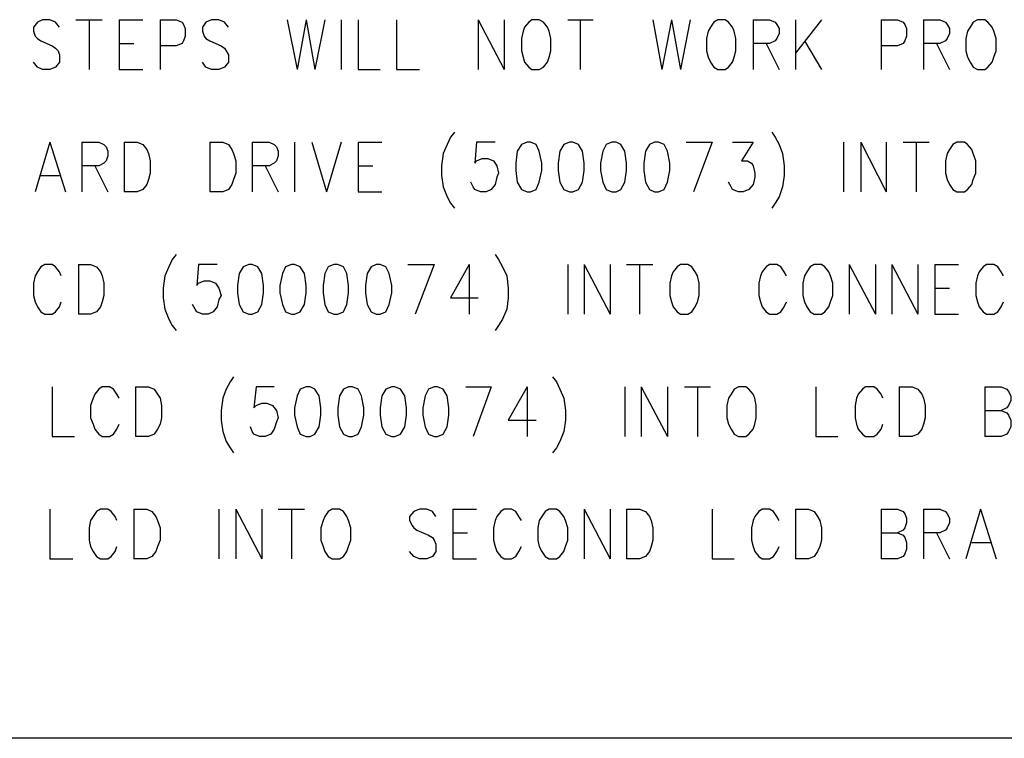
# Model space of a CAD drawing. Extents: x 11.9 to 28.1, y 10.8 to 21.2.
# Tile 2 of 53: x 12.9 to 14.1, y 10.8 to 11.7. Entities that reach past the tile are written whole.
import ezdxf

# ---------------------------------------------------------------- set-up
doc = ezdxf.new("R2010")
doc.units = 0
doc.header["$MEASUREMENT"] = 0
doc.layers.add('LAYNR1', color=2, linetype='Continuous')

msp = doc.modelspace()

# ---------------------------------------------------------------- linework, layer by layer
at = {"layer": 'LAYNR1', "color": 7}
for points in [[(12.933, 11.671), (12.928, 11.677), (12.921, 11.68), (12.912, 11.68), (12.906, 11.677), (12.901, 11.671), (12.901, 11.666)], [(12.953, 11.68), (12.985, 11.68)], [(12.969, 11.68), (12.969, 11.619)], [(13.006, 11.68), (13.006, 11.619)], [(13.006, 11.68), (13.035, 11.68)], [(13.056, 11.68), (13.056, 11.619)], [(13.056, 11.68), (13.076, 11.68), (13.083, 11.677), (13.085, 11.674), (13.087, 11.669), (13.087, 11.66), (13.085, 11.654), (13.083, 11.651), (13.076, 11.648), (13.056, 11.648)], [(13.14, 11.671), (13.135, 11.677), (13.128, 11.68), (13.119, 11.68), (13.112, 11.677), (13.108, 11.671), (13.108, 11.666)], [(13.212, 11.68), (13.224, 11.619)], [(13.235, 11.68), (13.224, 11.619)], [(13.235, 11.68), (13.246, 11.619)], [(13.258, 11.68), (13.246, 11.619)], [(13.278, 11.68), (13.278, 11.619)], [(13.299, 11.68), (13.299, 11.619)], [(13.346, 11.68), (13.346, 11.619)], [(13.446, 11.68), (13.446, 11.619)], [(13.446, 11.68), (13.478, 11.619)], [(13.478, 11.68), (13.478, 11.619)], [(13.512, 11.68), (13.508, 11.677), (13.503, 11.671), (13.501, 11.666)], [(13.533, 11.666), (13.531, 11.671), (13.526, 11.677), (13.521, 11.68), (13.512, 11.68)], [(13.556, 11.68), (13.587, 11.68)], [(13.571, 11.68), (13.571, 11.619)], [(13.66, 11.68), (13.671, 11.619)], [(13.683, 11.68), (13.671, 11.619)], [(13.683, 11.68), (13.694, 11.619)], [(13.706, 11.68), (13.694, 11.619)], [(13.74, 11.68), (13.735, 11.677), (13.731, 11.671), (13.728, 11.666)], [(13.76, 11.666), (13.758, 11.671), (13.753, 11.677), (13.749, 11.68), (13.74, 11.68)], [(13.783, 11.68), (13.783, 11.619)], [(13.783, 11.68), (13.803, 11.68), (13.81, 11.677), (13.812, 11.674), (13.815, 11.669), (13.815, 11.663), (13.812, 11.657), (13.81, 11.654), (13.803, 11.651), (13.783, 11.651)], [(13.835, 11.68), (13.835, 11.619)], [(13.867, 11.68), (13.835, 11.639)], [(13.94, 11.68), (13.94, 11.619)], [(13.94, 11.68), (13.96, 11.68), (13.967, 11.677), (13.969, 11.674), (13.971, 11.669), (13.971, 11.66), (13.969, 11.654), (13.967, 11.651), (13.96, 11.648), (13.94, 11.648)], [(13.992, 11.68), (13.992, 11.619)], [(13.992, 11.68), (14.012, 11.68), (14.019, 11.677), (14.021, 11.674), (14.024, 11.669), (14.024, 11.663), (14.021, 11.657), (14.019, 11.654), (14.012, 11.651), (13.992, 11.651)], [(14.058, 11.68), (14.053, 11.677), (14.049, 11.671), (14.046, 11.666)], [(14.078, 11.666), (14.076, 11.671), (14.071, 11.677), (14.067, 11.68), (14.058, 11.68)], [(12.901, 11.666), (12.903, 11.66), (12.906, 11.657), (12.91, 11.654), (12.924, 11.648), (12.928, 11.645), (12.931, 11.642)], [(13.108, 11.666), (13.11, 11.66), (13.112, 11.657), (13.117, 11.654), (13.131, 11.648), (13.135, 11.645), (13.137, 11.642)], [(13.501, 11.666), (13.499, 11.657), (13.499, 11.642)], [(13.535, 11.642), (13.535, 11.657), (13.533, 11.666)], [(13.728, 11.666), (13.726, 11.657), (13.726, 11.642)], [(13.762, 11.642), (13.762, 11.657), (13.76, 11.666)], [(14.046, 11.666), (14.044, 11.657), (14.044, 11.642)], [(14.081, 11.642), (14.081, 11.657), (14.078, 11.666)], [(13.006, 11.651), (13.024, 11.651)], [(13.799, 11.651), (13.815, 11.619)], [(13.846, 11.654), (13.867, 11.619)], [(14.008, 11.651), (14.024, 11.619)], [(12.931, 11.642), (12.933, 11.637), (12.933, 11.628), (12.928, 11.622), (12.921, 11.619)], [(13.137, 11.642), (13.14, 11.637), (13.14, 11.628), (13.135, 11.622), (13.128, 11.619)], [(13.499, 11.642), (13.501, 11.634), (13.503, 11.628), (13.508, 11.622), (13.512, 11.619)], [(13.521, 11.619), (13.526, 11.622), (13.531, 11.628), (13.533, 11.634), (13.535, 11.642)], [(13.726, 11.642), (13.728, 11.634), (13.731, 11.628), (13.735, 11.622), (13.74, 11.619)], [(13.749, 11.619), (13.753, 11.622), (13.758, 11.628), (13.76, 11.634), (13.762, 11.642)], [(14.044, 11.642), (14.046, 11.634), (14.049, 11.628), (14.053, 11.622), (14.058, 11.619)], [(14.067, 11.619), (14.071, 11.622), (14.076, 11.628), (14.078, 11.634), (14.081, 11.642)], [(12.912, 11.619), (12.906, 11.622), (12.901, 11.628)], [(13.119, 11.619), (13.112, 11.622), (13.108, 11.628)], [(12.921, 11.619), (12.912, 11.619)], [(13.006, 11.619), (13.035, 11.619)], [(13.128, 11.619), (13.119, 11.619)], [(13.299, 11.619), (13.326, 11.619)], [(13.346, 11.619), (13.374, 11.619)], [(13.512, 11.619), (13.521, 11.619)], [(13.74, 11.619), (13.749, 11.619)], [(14.058, 11.619), (14.067, 11.619)], [(13.417, 11.542), (13.412, 11.536), (13.408, 11.527), (13.403, 11.516)], [(13.806, 11.542), (13.81, 11.536), (13.815, 11.527), (13.819, 11.516)], [(12.921, 11.53), (12.903, 11.469)], [(12.921, 11.53), (12.94, 11.469)], [(12.96, 11.53), (12.96, 11.469)], [(12.96, 11.53), (12.981, 11.53), (12.987, 11.527), (12.99, 11.524), (12.992, 11.519), (12.992, 11.513), (12.99, 11.507), (12.987, 11.504), (12.981, 11.501), (12.96, 11.501)], [(13.012, 11.53), (13.012, 11.469)], [(13.012, 11.53), (13.028, 11.53), (13.035, 11.527), (13.04, 11.521), (13.042, 11.516)], [(13.117, 11.53), (13.117, 11.469)], [(13.117, 11.53), (13.133, 11.53), (13.14, 11.527), (13.144, 11.521), (13.146, 11.516)], [(13.169, 11.53), (13.169, 11.469)], [(13.169, 11.53), (13.19, 11.53), (13.196, 11.527), (13.199, 11.524), (13.201, 11.519), (13.201, 11.513), (13.199, 11.507), (13.196, 11.504), (13.19, 11.501), (13.169, 11.501)], [(13.221, 11.53), (13.221, 11.469)], [(13.242, 11.53), (13.26, 11.469)], [(13.278, 11.53), (13.26, 11.469)], [(13.299, 11.53), (13.299, 11.469)], [(13.299, 11.53), (13.328, 11.53)], [(13.467, 11.53), (13.444, 11.53), (13.442, 11.504), (13.444, 11.507), (13.451, 11.51), (13.458, 11.51), (13.465, 11.507), (13.469, 11.501), (13.471, 11.492)], [(13.506, 11.53), (13.499, 11.527), (13.494, 11.519), (13.492, 11.504), (13.492, 11.495), (13.494, 11.481), (13.499, 11.472), (13.506, 11.469)], [(13.51, 11.469), (13.517, 11.472), (13.521, 11.481), (13.524, 11.495), (13.524, 11.504), (13.521, 11.519), (13.517, 11.527), (13.51, 11.53), (13.506, 11.53)], [(13.558, 11.53), (13.551, 11.527), (13.546, 11.519), (13.544, 11.504), (13.544, 11.495), (13.546, 11.481), (13.551, 11.472), (13.558, 11.469)], [(13.562, 11.469), (13.569, 11.472), (13.574, 11.481), (13.576, 11.495), (13.576, 11.504), (13.574, 11.519), (13.569, 11.527), (13.562, 11.53), (13.558, 11.53)], [(13.61, 11.53), (13.603, 11.527), (13.599, 11.519), (13.596, 11.504), (13.596, 11.495), (13.599, 11.481), (13.603, 11.472), (13.61, 11.469)], [(13.615, 11.469), (13.621, 11.472), (13.626, 11.481), (13.628, 11.495), (13.628, 11.504), (13.626, 11.519), (13.621, 11.527), (13.615, 11.53), (13.61, 11.53)], [(13.662, 11.53), (13.656, 11.527), (13.651, 11.519), (13.649, 11.504), (13.649, 11.495), (13.651, 11.481), (13.656, 11.472), (13.662, 11.469)], [(13.667, 11.469), (13.674, 11.472), (13.678, 11.481), (13.681, 11.495), (13.681, 11.504), (13.678, 11.519), (13.674, 11.527), (13.667, 11.53), (13.662, 11.53)], [(13.701, 11.53), (13.733, 11.53)], [(13.733, 11.53), (13.71, 11.469)], [(13.758, 11.53), (13.783, 11.53), (13.769, 11.507), (13.776, 11.507), (13.781, 11.504), (13.783, 11.501), (13.785, 11.492)], [(13.894, 11.53), (13.894, 11.469)], [(13.915, 11.53), (13.915, 11.469)], [(13.915, 11.53), (13.946, 11.469)], [(13.946, 11.53), (13.946, 11.469)], [(13.967, 11.53), (13.999, 11.53)], [(13.983, 11.53), (13.983, 11.469)], [(14.033, 11.53), (14.028, 11.527), (14.024, 11.521), (14.021, 11.516)], [(14.053, 11.516), (14.051, 11.521), (14.046, 11.527), (14.042, 11.53), (14.033, 11.53)], [(13.042, 11.516), (13.044, 11.507), (13.044, 11.492)], [(13.146, 11.516), (13.149, 11.507), (13.149, 11.492)], [(13.403, 11.516), (13.401, 11.501), (13.401, 11.489), (13.403, 11.475), (13.408, 11.463), (13.412, 11.455), (13.417, 11.449)], [(13.819, 11.516), (13.821, 11.501), (13.821, 11.489), (13.819, 11.475), (13.815, 11.463), (13.81, 11.455), (13.806, 11.449)], [(14.021, 11.516), (14.019, 11.507), (14.019, 11.492)], [(14.056, 11.492), (14.056, 11.507), (14.053, 11.516)], [(12.976, 11.501), (12.992, 11.469)], [(13.044, 11.492), (13.042, 11.484), (13.04, 11.478), (13.035, 11.472), (13.028, 11.469)], [(13.149, 11.492), (13.146, 11.484), (13.144, 11.478), (13.14, 11.472), (13.133, 11.469)], [(13.185, 11.501), (13.201, 11.469)], [(13.299, 11.501), (13.317, 11.501)], [(13.471, 11.492), (13.469, 11.487), (13.467, 11.478), (13.462, 11.472), (13.456, 11.469)], [(13.785, 11.492), (13.785, 11.487), (13.783, 11.478), (13.778, 11.472), (13.771, 11.469)], [(14.019, 11.492), (14.021, 11.484), (14.024, 11.478), (14.028, 11.472), (14.033, 11.469)], [(14.042, 11.469), (14.046, 11.472), (14.051, 11.478), (14.053, 11.484), (14.056, 11.492)], [(12.91, 11.489), (12.933, 11.489)], [(13.449, 11.469), (13.442, 11.472), (13.44, 11.475), (13.437, 11.481)], [(13.765, 11.469), (13.758, 11.472), (13.756, 11.475), (13.753, 11.481)], [(13.028, 11.469), (13.012, 11.469)], [(13.133, 11.469), (13.117, 11.469)], [(13.299, 11.469), (13.328, 11.469)], [(13.456, 11.469), (13.449, 11.469)], [(13.506, 11.469), (13.51, 11.469)], [(13.558, 11.469), (13.562, 11.469)], [(13.61, 11.469), (13.615, 11.469)], [(13.662, 11.469), (13.667, 11.469)], [(13.771, 11.469), (13.765, 11.469)], [(14.033, 11.469), (14.042, 11.469)], [(13.076, 11.392), (13.071, 11.386), (13.067, 11.377), (13.062, 11.366)], [(13.467, 11.392), (13.471, 11.386), (13.476, 11.377), (13.481, 11.366)], [(12.935, 11.366), (12.933, 11.371), (12.928, 11.377), (12.924, 11.38), (12.915, 11.38), (12.91, 11.377), (12.906, 11.371), (12.903, 11.366)], [(12.956, 11.38), (12.956, 11.319)], [(12.956, 11.38), (12.971, 11.38), (12.978, 11.377), (12.983, 11.371), (12.985, 11.366)], [(13.126, 11.38), (13.103, 11.38), (13.101, 11.354), (13.103, 11.357), (13.11, 11.36), (13.117, 11.36), (13.124, 11.357), (13.128, 11.351), (13.131, 11.342)], [(13.165, 11.38), (13.158, 11.377), (13.153, 11.369), (13.151, 11.354), (13.151, 11.345), (13.153, 11.331), (13.158, 11.322), (13.165, 11.319)], [(13.169, 11.319), (13.176, 11.322), (13.181, 11.331), (13.183, 11.345), (13.183, 11.354), (13.181, 11.369), (13.176, 11.377), (13.169, 11.38), (13.165, 11.38)], [(13.217, 11.38), (13.21, 11.377), (13.206, 11.369), (13.203, 11.354), (13.203, 11.345), (13.206, 11.331), (13.21, 11.322), (13.217, 11.319)], [(13.221, 11.319), (13.228, 11.322), (13.233, 11.331), (13.235, 11.345), (13.235, 11.354), (13.233, 11.369), (13.228, 11.377), (13.221, 11.38), (13.217, 11.38)], [(13.269, 11.38), (13.262, 11.377), (13.258, 11.369), (13.256, 11.354), (13.256, 11.345), (13.258, 11.331), (13.262, 11.322), (13.269, 11.319)], [(13.274, 11.319), (13.281, 11.322), (13.285, 11.331), (13.287, 11.345), (13.287, 11.354), (13.285, 11.369), (13.281, 11.377), (13.274, 11.38), (13.269, 11.38)], [(13.321, 11.38), (13.315, 11.377), (13.31, 11.369), (13.308, 11.354), (13.308, 11.345), (13.31, 11.331), (13.315, 11.322), (13.321, 11.319)], [(13.326, 11.319), (13.333, 11.322), (13.337, 11.331), (13.34, 11.345), (13.34, 11.354), (13.337, 11.369), (13.333, 11.377), (13.326, 11.38), (13.321, 11.38)], [(13.36, 11.38), (13.392, 11.38)], [(13.392, 11.38), (13.369, 11.319)], [(13.435, 11.38), (13.412, 11.339), (13.446, 11.339)], [(13.435, 11.38), (13.435, 11.319)], [(13.556, 11.38), (13.556, 11.319)], [(13.576, 11.38), (13.576, 11.319)], [(13.576, 11.38), (13.608, 11.319)], [(13.608, 11.38), (13.608, 11.319)], [(13.628, 11.38), (13.66, 11.38)], [(13.644, 11.38), (13.644, 11.319)], [(13.694, 11.38), (13.69, 11.377), (13.685, 11.371), (13.683, 11.366)], [(13.715, 11.366), (13.712, 11.371), (13.708, 11.377), (13.703, 11.38), (13.694, 11.38)], [(13.824, 11.366), (13.821, 11.371), (13.817, 11.377), (13.812, 11.38), (13.803, 11.38), (13.799, 11.377), (13.794, 11.371), (13.792, 11.366)], [(13.858, 11.38), (13.853, 11.377), (13.849, 11.371), (13.846, 11.366)], [(13.878, 11.366), (13.876, 11.371), (13.871, 11.377), (13.867, 11.38), (13.858, 11.38)], [(13.901, 11.38), (13.901, 11.319)], [(13.901, 11.38), (13.933, 11.319)], [(13.933, 11.38), (13.933, 11.319)], [(13.953, 11.38), (13.953, 11.319)], [(13.953, 11.38), (13.985, 11.319)], [(13.985, 11.38), (13.985, 11.319)], [(14.006, 11.38), (14.006, 11.319)], [(14.006, 11.38), (14.035, 11.38)], [(14.09, 11.366), (14.087, 11.371), (14.083, 11.377), (14.078, 11.38), (14.069, 11.38), (14.065, 11.377), (14.06, 11.371), (14.058, 11.366)], [(12.903, 11.366), (12.901, 11.357), (12.901, 11.342)], [(12.985, 11.366), (12.987, 11.357), (12.987, 11.342)], [(13.062, 11.366), (13.06, 11.351), (13.06, 11.339), (13.062, 11.325), (13.067, 11.313), (13.071, 11.305), (13.076, 11.299)], [(13.481, 11.366), (13.483, 11.351), (13.483, 11.339), (13.481, 11.325), (13.476, 11.313), (13.471, 11.305), (13.467, 11.299)], [(13.683, 11.366), (13.681, 11.357), (13.681, 11.342)], [(13.717, 11.342), (13.717, 11.357), (13.715, 11.366)], [(13.792, 11.366), (13.79, 11.357), (13.79, 11.342)], [(13.846, 11.366), (13.844, 11.357), (13.844, 11.342)], [(13.881, 11.342), (13.881, 11.357), (13.878, 11.366)], [(14.058, 11.366), (14.056, 11.357), (14.056, 11.342)], [(14.006, 11.351), (14.024, 11.351)], [(12.901, 11.342), (12.903, 11.334), (12.906, 11.328), (12.91, 11.322), (12.915, 11.319)], [(12.924, 11.319), (12.928, 11.322), (12.933, 11.328), (12.935, 11.334)], [(12.987, 11.342), (12.985, 11.334), (12.983, 11.328), (12.978, 11.322), (12.971, 11.319)], [(13.131, 11.342), (13.128, 11.337), (13.126, 11.328), (13.121, 11.322), (13.115, 11.319)], [(13.681, 11.342), (13.683, 11.334), (13.685, 11.328), (13.69, 11.322), (13.694, 11.319)], [(13.703, 11.319), (13.708, 11.322), (13.712, 11.328), (13.715, 11.334), (13.717, 11.342)], [(13.79, 11.342), (13.792, 11.334), (13.794, 11.328), (13.799, 11.322), (13.803, 11.319)], [(13.812, 11.319), (13.817, 11.322), (13.821, 11.328), (13.824, 11.334)], [(13.844, 11.342), (13.846, 11.334), (13.849, 11.328), (13.853, 11.322), (13.858, 11.319)], [(13.867, 11.319), (13.871, 11.322), (13.876, 11.328), (13.878, 11.334), (13.881, 11.342)], [(14.056, 11.342), (14.058, 11.334), (14.06, 11.328), (14.065, 11.322), (14.069, 11.319)], [(14.078, 11.319), (14.083, 11.322), (14.087, 11.328), (14.09, 11.334)], [(13.108, 11.319), (13.101, 11.322), (13.099, 11.325), (13.096, 11.331)], [(12.915, 11.319), (12.924, 11.319)], [(12.971, 11.319), (12.956, 11.319)], [(13.115, 11.319), (13.108, 11.319)], [(13.165, 11.319), (13.169, 11.319)], [(13.217, 11.319), (13.221, 11.319)], [(13.269, 11.319), (13.274, 11.319)], [(13.321, 11.319), (13.326, 11.319)], [(13.694, 11.319), (13.703, 11.319)], [(13.803, 11.319), (13.812, 11.319)], [(13.858, 11.319), (13.867, 11.319)], [(14.006, 11.319), (14.035, 11.319)], [(14.069, 11.319), (14.078, 11.319)], [(13.146, 11.242), (13.142, 11.236), (13.137, 11.227), (13.133, 11.216)], [(13.537, 11.242), (13.542, 11.236), (13.546, 11.227), (13.551, 11.216)], [(12.924, 11.23), (12.924, 11.169)], [(13.006, 11.216), (13.003, 11.221), (12.999, 11.227), (12.994, 11.23), (12.985, 11.23), (12.981, 11.227), (12.976, 11.221), (12.974, 11.216)], [(13.026, 11.23), (13.026, 11.169)], [(13.026, 11.23), (13.042, 11.23), (13.049, 11.227), (13.053, 11.221), (13.056, 11.216)], [(13.196, 11.23), (13.174, 11.23), (13.171, 11.204), (13.174, 11.207), (13.181, 11.21), (13.187, 11.21), (13.194, 11.207), (13.199, 11.201), (13.201, 11.192)], [(13.235, 11.23), (13.228, 11.227), (13.224, 11.219), (13.221, 11.204), (13.221, 11.195), (13.224, 11.181), (13.228, 11.172), (13.235, 11.169)], [(13.24, 11.169), (13.246, 11.172), (13.251, 11.181), (13.253, 11.195), (13.253, 11.204), (13.251, 11.219), (13.246, 11.227), (13.24, 11.23), (13.235, 11.23)], [(13.287, 11.23), (13.281, 11.227), (13.276, 11.219), (13.274, 11.204), (13.274, 11.195), (13.276, 11.181), (13.281, 11.172), (13.287, 11.169)], [(13.292, 11.169), (13.299, 11.172), (13.303, 11.181), (13.306, 11.195), (13.306, 11.204), (13.303, 11.219), (13.299, 11.227), (13.292, 11.23), (13.287, 11.23)], [(13.34, 11.23), (13.333, 11.227), (13.328, 11.219), (13.326, 11.204), (13.326, 11.195), (13.328, 11.181), (13.333, 11.172), (13.34, 11.169)], [(13.344, 11.169), (13.351, 11.172), (13.356, 11.181), (13.358, 11.195), (13.358, 11.204), (13.356, 11.219), (13.351, 11.227), (13.344, 11.23), (13.34, 11.23)], [(13.392, 11.23), (13.385, 11.227), (13.381, 11.219), (13.378, 11.204), (13.378, 11.195), (13.381, 11.181), (13.385, 11.172), (13.392, 11.169)], [(13.396, 11.169), (13.403, 11.172), (13.408, 11.181), (13.41, 11.195), (13.41, 11.204), (13.408, 11.219), (13.403, 11.227), (13.396, 11.23), (13.392, 11.23)], [(13.431, 11.23), (13.462, 11.23)], [(13.462, 11.23), (13.44, 11.169)], [(13.506, 11.23), (13.483, 11.189), (13.517, 11.189)], [(13.506, 11.23), (13.506, 11.169)], [(13.626, 11.23), (13.626, 11.169)], [(13.646, 11.23), (13.646, 11.169)], [(13.646, 11.23), (13.678, 11.169)], [(13.678, 11.23), (13.678, 11.169)], [(13.699, 11.23), (13.731, 11.23)], [(13.715, 11.23), (13.715, 11.169)], [(13.765, 11.23), (13.76, 11.227), (13.756, 11.221), (13.753, 11.216)], [(13.785, 11.216), (13.783, 11.221), (13.778, 11.227), (13.774, 11.23), (13.765, 11.23)], [(13.86, 11.23), (13.86, 11.169)], [(13.942, 11.216), (13.94, 11.221), (13.935, 11.227), (13.931, 11.23), (13.921, 11.23), (13.917, 11.227), (13.912, 11.221), (13.91, 11.216)], [(13.962, 11.23), (13.962, 11.169)], [(13.962, 11.23), (13.978, 11.23), (13.985, 11.227), (13.99, 11.221), (13.992, 11.216)], [(14.067, 11.23), (14.067, 11.169)], [(14.067, 11.23), (14.087, 11.23), (14.094, 11.227), (14.096, 11.224), (14.099, 11.219), (14.099, 11.213), (14.096, 11.207), (14.094, 11.204), (14.087, 11.201)], [(12.974, 11.216), (12.971, 11.207), (12.971, 11.192)], [(13.056, 11.216), (13.058, 11.207), (13.058, 11.192)], [(13.133, 11.216), (13.131, 11.201), (13.131, 11.189), (13.133, 11.175), (13.137, 11.163), (13.142, 11.155), (13.146, 11.149)], [(13.551, 11.216), (13.553, 11.201), (13.553, 11.189), (13.551, 11.175), (13.546, 11.163), (13.542, 11.155), (13.537, 11.149)], [(13.753, 11.216), (13.751, 11.207), (13.751, 11.192)], [(13.787, 11.192), (13.787, 11.207), (13.785, 11.216)], [(13.91, 11.216), (13.908, 11.207), (13.908, 11.192)], [(13.992, 11.216), (13.994, 11.207), (13.994, 11.192)], [(14.067, 11.201), (14.087, 11.201), (14.094, 11.198), (14.096, 11.195), (14.099, 11.189), (14.099, 11.181), (14.096, 11.175), (14.094, 11.172), (14.087, 11.169)], [(12.971, 11.192), (12.974, 11.184), (12.976, 11.178), (12.981, 11.172), (12.985, 11.169)], [(13.058, 11.192), (13.056, 11.184), (13.053, 11.178), (13.049, 11.172), (13.042, 11.169)], [(13.201, 11.192), (13.199, 11.187), (13.196, 11.178), (13.192, 11.172), (13.185, 11.169)], [(13.751, 11.192), (13.753, 11.184), (13.756, 11.178), (13.76, 11.172), (13.765, 11.169)], [(13.774, 11.169), (13.778, 11.172), (13.783, 11.178), (13.785, 11.184), (13.787, 11.192)], [(13.908, 11.192), (13.91, 11.184), (13.912, 11.178), (13.917, 11.172), (13.921, 11.169)], [(13.994, 11.192), (13.992, 11.184), (13.99, 11.178), (13.985, 11.172), (13.978, 11.169)], [(12.994, 11.169), (12.999, 11.172), (13.003, 11.178), (13.006, 11.184)], [(13.178, 11.169), (13.171, 11.172), (13.169, 11.175), (13.167, 11.181)], [(13.931, 11.169), (13.935, 11.172), (13.94, 11.178), (13.942, 11.184)], [(12.924, 11.169), (12.951, 11.169)], [(12.985, 11.169), (12.994, 11.169)], [(13.042, 11.169), (13.026, 11.169)], [(13.185, 11.169), (13.178, 11.169)], [(13.235, 11.169), (13.24, 11.169)], [(13.287, 11.169), (13.292, 11.169)], [(13.34, 11.169), (13.344, 11.169)], [(13.392, 11.169), (13.396, 11.169)], [(13.765, 11.169), (13.774, 11.169)], [(13.86, 11.169), (13.887, 11.169)], [(13.921, 11.169), (13.931, 11.169)], [(13.978, 11.169), (13.962, 11.169)], [(14.087, 11.169), (14.067, 11.169)], [(12.921, 11.08), (12.921, 11.019)], [(13.003, 11.066), (13.001, 11.071), (12.996, 11.077), (12.992, 11.08), (12.983, 11.08), (12.978, 11.077), (12.974, 11.071), (12.971, 11.066)], [(13.024, 11.08), (13.024, 11.019)], [(13.024, 11.08), (13.04, 11.08), (13.046, 11.077), (13.051, 11.071), (13.053, 11.066)], [(13.128, 11.08), (13.128, 11.019)], [(13.149, 11.08), (13.149, 11.019)], [(13.149, 11.08), (13.181, 11.019)], [(13.181, 11.08), (13.181, 11.019)], [(13.201, 11.08), (13.233, 11.08)], [(13.217, 11.08), (13.217, 11.019)], [(13.267, 11.08), (13.262, 11.077), (13.258, 11.071), (13.256, 11.066)], [(13.287, 11.066), (13.285, 11.071), (13.281, 11.077), (13.276, 11.08), (13.267, 11.08)], [(13.394, 11.071), (13.39, 11.077), (13.383, 11.08), (13.374, 11.08), (13.367, 11.077), (13.362, 11.071), (13.362, 11.066)], [(13.415, 11.08), (13.415, 11.019)], [(13.415, 11.08), (13.444, 11.08)], [(13.499, 11.066), (13.496, 11.071), (13.492, 11.077), (13.487, 11.08), (13.478, 11.08), (13.474, 11.077), (13.469, 11.071), (13.467, 11.066)], [(13.533, 11.08), (13.528, 11.077), (13.524, 11.071), (13.521, 11.066)], [(13.553, 11.066), (13.551, 11.071), (13.546, 11.077), (13.542, 11.08), (13.533, 11.08)], [(13.576, 11.08), (13.576, 11.019)], [(13.576, 11.08), (13.608, 11.019)], [(13.608, 11.08), (13.608, 11.019)], [(13.628, 11.08), (13.628, 11.019)], [(13.628, 11.08), (13.644, 11.08), (13.651, 11.077), (13.656, 11.071), (13.658, 11.066)], [(13.733, 11.08), (13.733, 11.019)], [(13.815, 11.066), (13.812, 11.071), (13.808, 11.077), (13.803, 11.08), (13.794, 11.08), (13.79, 11.077), (13.785, 11.071), (13.783, 11.066)], [(13.835, 11.08), (13.835, 11.019)], [(13.835, 11.08), (13.851, 11.08), (13.858, 11.077), (13.862, 11.071), (13.865, 11.066)], [(13.94, 11.08), (13.94, 11.019)], [(13.94, 11.08), (13.96, 11.08), (13.967, 11.077), (13.969, 11.074), (13.971, 11.069), (13.971, 11.063), (13.969, 11.057), (13.967, 11.054), (13.96, 11.051)], [(13.992, 11.08), (13.992, 11.019)], [(13.992, 11.08), (14.012, 11.08), (14.019, 11.077), (14.021, 11.074), (14.024, 11.069), (14.024, 11.063), (14.021, 11.057), (14.019, 11.054), (14.012, 11.051), (13.992, 11.051)], [(14.062, 11.08), (14.044, 11.019)], [(14.062, 11.08), (14.081, 11.019)], [(12.971, 11.066), (12.969, 11.057), (12.969, 11.042)], [(13.053, 11.066), (13.056, 11.057), (13.056, 11.042)], [(13.256, 11.066), (13.253, 11.057), (13.253, 11.042)], [(13.29, 11.042), (13.29, 11.057), (13.287, 11.066)], [(13.362, 11.066), (13.365, 11.06), (13.367, 11.057), (13.371, 11.054), (13.385, 11.048), (13.39, 11.045), (13.392, 11.042)], [(13.467, 11.066), (13.465, 11.057), (13.465, 11.042)], [(13.521, 11.066), (13.519, 11.057), (13.519, 11.042)], [(13.556, 11.042), (13.556, 11.057), (13.553, 11.066)], [(13.658, 11.066), (13.66, 11.057), (13.66, 11.042)], [(13.783, 11.066), (13.781, 11.057), (13.781, 11.042)], [(13.865, 11.066), (13.867, 11.057), (13.867, 11.042)], [(13.415, 11.051), (13.433, 11.051)], [(13.94, 11.051), (13.96, 11.051), (13.967, 11.048), (13.969, 11.045), (13.971, 11.039), (13.971, 11.031), (13.969, 11.025), (13.967, 11.022), (13.96, 11.019)], [(14.008, 11.051), (14.024, 11.019)], [(12.969, 11.042), (12.971, 11.034), (12.974, 11.028), (12.978, 11.022), (12.983, 11.019)], [(12.992, 11.019), (12.996, 11.022), (13.001, 11.028), (13.003, 11.034)], [(13.056, 11.042), (13.053, 11.034), (13.051, 11.028), (13.046, 11.022), (13.04, 11.019)], [(13.253, 11.042), (13.256, 11.034), (13.258, 11.028), (13.262, 11.022), (13.267, 11.019)], [(13.276, 11.019), (13.281, 11.022), (13.285, 11.028), (13.287, 11.034), (13.29, 11.042)], [(13.392, 11.042), (13.394, 11.037), (13.394, 11.028), (13.39, 11.022), (13.383, 11.019)], [(13.465, 11.042), (13.467, 11.034), (13.469, 11.028), (13.474, 11.022), (13.478, 11.019)], [(13.487, 11.019), (13.492, 11.022), (13.496, 11.028), (13.499, 11.034)], [(13.519, 11.042), (13.521, 11.034), (13.524, 11.028), (13.528, 11.022), (13.533, 11.019)], [(13.542, 11.019), (13.546, 11.022), (13.551, 11.028), (13.553, 11.034), (13.556, 11.042)], [(13.66, 11.042), (13.658, 11.034), (13.656, 11.028), (13.651, 11.022), (13.644, 11.019)], [(13.781, 11.042), (13.783, 11.034), (13.785, 11.028), (13.79, 11.022), (13.794, 11.019)], [(13.803, 11.019), (13.808, 11.022), (13.812, 11.028), (13.815, 11.034)], [(13.867, 11.042), (13.865, 11.034), (13.862, 11.028), (13.858, 11.022), (13.851, 11.019)], [(14.051, 11.039), (14.074, 11.039)], [(13.374, 11.019), (13.367, 11.022), (13.362, 11.028)], [(12.921, 11.019), (12.949, 11.019)], [(12.983, 11.019), (12.992, 11.019)], [(13.04, 11.019), (13.024, 11.019)], [(13.267, 11.019), (13.276, 11.019)], [(13.383, 11.019), (13.374, 11.019)], [(13.415, 11.019), (13.444, 11.019)], [(13.478, 11.019), (13.487, 11.019)], [(13.533, 11.019), (13.542, 11.019)], [(13.644, 11.019), (13.628, 11.019)], [(13.733, 11.019), (13.76, 11.019)], [(13.794, 11.019), (13.803, 11.019)], [(13.851, 11.019), (13.835, 11.019)], [(13.96, 11.019), (13.94, 11.019)], [(28.093, 10.799), (11.892, 10.799)]]:
    msp.add_lwpolyline(points, dxfattribs=at)

doc.saveas('drawing.dxf')
